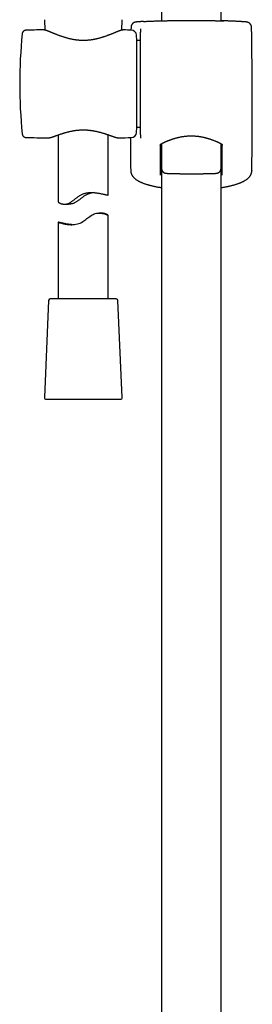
# Model space of a CAD drawing. Header units: millimetres. Extents: x 8 to 1577, y 12 to 2536.
# Tile 53 of 108: x 751 to 820, y 1668 to 1962. Entities that reach past the tile are written whole.
import ezdxf

# ---------------------------------------------------------------- set-up
doc = ezdxf.new("R2010")
doc.units = ezdxf.units.MM

msp = doc.modelspace()

# ---------------------------------------------------------------- linework, layer by layer
at = {"color": 7, "linetype": 'Continuous', "lineweight": 30}
for p, q in [((811, 1961.68), (811, 2319.39)), ((793.2, 2109.49), (793.2, 1961.68)), ((758.17, 1962.09), (758.31, 1958.99)), ((781.29, 1958.95), (781.43, 1962.09)), ((752.64, 1958.92), (752.64, 1958.92)), ((757.77, 1959.06), (757.77, 1959.06)), ((781.83, 1959.02), (781.82, 1959.02)), ((781.83, 1959.02), (781.83, 1959.02)), ((784.08, 1959.81), (784.06, 1958.96)), ((785.8, 1955.86), (785.72, 1957.44)), ((786.87, 1959.32), (786.87, 1958.41)), ((786.87, 1927.74), (786.87, 1958.35)), ((786.87, 1955.86), (785.8, 1955.86)), ((785.8, 1929.96), (785.8, 1955.86)), ((751.55, 1927.96), (751.55, 1927.96)), ((785.72, 1928.38), (785.8, 1929.96)), ((785.8, 1929.96), (786.87, 1929.96)), ((752.64, 1926.91), (752.64, 1926.91)), ((759.16, 1926.74), (759.17, 1926.74)), ((762.3, 1927.64), (762.3, 1907.6)), ((777.3, 1909.68), (777.3, 1927.67)), ((780.43, 1926.77), (780.44, 1926.77)), ((786.87, 1927.71), (786.87, 1926.71)), ((793.19, 1925.02), (793.19, 1917.69)), ((811.01, 1917.69), (811.01, 1925.01)), ((784.07, 1916.38), (784.07, 1916.37)), ((793.2, 1917.65), (793.2, 1430.65)), ((811, 1430.65), (811, 1917.49)), ((764.22, 1906.93), (765.43, 1906.93)), ((762.3, 1901.56), (762.3, 1878.61)), ((775.11, 1904.29), (774.48, 1904.29)), ((777.3, 1878.61), (777.3, 1903.6)), ((759.43, 1878.13), (758.17, 1849.13)), ((779.67, 1878.61), (759.93, 1878.61)), ((781.43, 1849.13), (780.17, 1878.13)), ((758.67, 1848.61), (780.91, 1848.61)), ((780.91, 1848.61), (780.93, 1848.61))]:
    msp.add_line(p, q, dxfattribs=at)
at = {"color": 7, "linetype": 'Continuous', "lineweight": 30, "flags": 128}
msp.add_lwpolyline([(766.59, 1900.81), (766.3, 1900.83), (765.86, 1900.86), (765.44, 1900.92), (764.98, 1900.99), (764.56, 1901.06), (764.16, 1901.14), (763.79, 1901.22), (763.46, 1901.3), (763.25, 1901.35), (763.07, 1901.39), (762.87, 1901.44), (762.7, 1901.48), (762.58, 1901.51), (762.48, 1901.53), (762.41, 1901.55), (762.35, 1901.56), (762.31, 1901.56), (762.3, 1901.56), (762.31, 1901.55), (762.35, 1901.53), (762.43, 1901.5), (762.55, 1901.45), (762.71, 1901.4), (762.84, 1901.36), (762.99, 1901.32), (763.27, 1901.24), (763.55, 1901.17), (763.87, 1901.09), (764.11, 1901.04), (764.37, 1900.99), (764.65, 1900.94), (764.95, 1900.89), (765.32, 1900.85), (765.72, 1900.82), (766.07, 1900.8), (766.43, 1900.8), (766.82, 1900.82), (767.22, 1900.86), (767.63, 1900.93), (768.05, 1901.03), (768.46, 1901.15), (768.86, 1901.31), (769.26, 1901.5), (769.65, 1901.72), (769.97, 1901.93), (770.28, 1902.15), (770.59, 1902.38), (770.89, 1902.61), (771.19, 1902.85), (771.5, 1903.08), (771.81, 1903.3), (772.12, 1903.52), (772.43, 1903.71), (772.75, 1903.88), (773.08, 1904.03), (773.41, 1904.15), (773.74, 1904.22), (774.06, 1904.27), (774.38, 1904.29), (774.68, 1904.29), (774.93, 1904.27), (775.18, 1904.24), (775.5, 1904.18), (775.79, 1904.11), (776.11, 1904.02), (776.39, 1903.93), (776.64, 1903.83), (776.86, 1903.75), (777.03, 1903.68), (777.13, 1903.65), (777.2, 1903.62), (777.25, 1903.6), (777.29, 1903.6), (777.29, 1903.6)], dxfattribs=at)
at = {"color": 7, "linetype": 'Continuous', "lineweight": 30}
for centre, radius, start, end in [((900.8, 1942.91), 150, 174.2775, 185.7216), ((769.07, 1459.19), 500, 91.2951, 91.8829), ((769.07, 1459.19), 500, 88.2697, 88.5377), ((784.12, 1957.36), 1.6, 3, 88.2697), ((-439.8, 1935.91), 1260.14, 359.13807, 1.08671), ((784.12, 1928.46), 1.6, 271.7303, 357), ((769.07, 2426.64), 500, 268.1173, 268.8649), ((769.07, 2426.64), 500, 271.3029, 271.7303), ((2043.99, 1935.91), 1260.14, 180.41172, 180.86193), ((759.93, 1878.11), 0.5, 90, 177.5187), ((779.67, 1878.11), 0.5, 2.4813, 90), ((758.67, 1849.11), 0.5, 177.5187, 270), ((780.93, 1849.11), 0.5, 270, 2.4813)]:
    msp.add_arc(centre, radius, start, end, dxfattribs=at)
for points, knots in [([(787.85, 1961.54), (787.85, 1961.54), (787.77, 1961.54), (787.62, 1961.53), (787.42, 1961.52), (787.22, 1961.51), (787.04, 1961.5), (786.86, 1961.49), (786.7, 1961.48), (786.54, 1961.46), (786.4, 1961.45), (786.26, 1961.45), (786.13, 1961.44), (786.02, 1961.43), (785.91, 1961.42), (785.81, 1961.41), (785.72, 1961.4), (785.63, 1961.39), (785.55, 1961.38), (785.49, 1961.38), (785.45, 1961.37), (785.41, 1961.36), (785.37, 1961.35), (785.33, 1961.35), (785.29, 1961.34), (785.24, 1961.32), (785.19, 1961.31), (785.14, 1961.29), (785.08, 1961.27), (785.01, 1961.24), (784.93, 1961.2), (784.85, 1961.15), (784.76, 1961.1), (784.67, 1961.03), (784.58, 1960.95), (784.5, 1960.87), (784.42, 1960.77), (784.35, 1960.67), (784.28, 1960.57), (784.22, 1960.45), (784.17, 1960.34), (784.13, 1960.22), (784.1, 1960.09), (784.08, 1959.96), (784.08, 1959.86), (784.08, 1959.81), (784.08, 1959.81)], [0, 0, 0, 0, 0.002324, 0.043472, 0.084419, 0.125349, 0.166781, 0.20823, 0.249735, 0.291354, 0.333169, 0.375004, 0.41711, 0.459642, 0.502626, 0.546246, 0.590818, 0.638862, 0.694574, 0.72146, 0.73925, 0.753355, 0.765361, 0.775871, 0.785023, 0.793347, 0.801222, 0.80899, 0.816837, 0.825076, 0.833955, 0.84362, 0.854055, 0.865098, 0.876551, 0.888263, 0.900138, 0.912116, 0.924162, 0.936255, 0.94838, 0.960529, 0.972695, 0.986108, 0.999344, 1, 1, 1, 1]), ([(787.86, 1961.54), (787.87, 1961.55), (787.98, 1961.55), (788.24, 1961.57), (788.63, 1961.59), (789.04, 1961.61), (789.48, 1961.63), (789.93, 1961.65), (790.41, 1961.67), (790.91, 1961.69), (791.44, 1961.71), (791.99, 1961.73), (792.56, 1961.75), (792.96, 1961.76), (793.18, 1961.77), (793.2, 1961.77)], [0, 0, 0, 0, 0.002915, 0.0936292, 0.1842603, 0.2725567, 0.3609295, 0.4493025, 0.5375991, 0.6284558, 0.7193953, 0.8103351, 0.901192, 0.9897163, 1, 1, 1, 1]), ([(792.66, 1961.67), (792.64, 1961.67), (792.58, 1961.67), (792.52, 1961.67), (792.47, 1961.67), (792.43, 1961.67), (792.4, 1961.67), (792.39, 1961.68), (792.39, 1961.68), (792.39, 1961.68)], [0, 0, 0, 0, 0.15548, 0.327261, 0.497637, 0.664845, 0.802943, 0.921284, 1, 1, 1, 1]), ([(792.55, 1961.7), (792.55, 1961.7), (792.59, 1961.71), (792.71, 1961.71), (792.92, 1961.72), (793.09, 1961.73), (793.19, 1961.74), (793.2, 1961.74)], [0, 0, 0, 0, 0.002889, 0.325864, 0.649945, 0.974403, 1, 1, 1, 1]), ([(802.1, 1961.75), (801.93, 1961.75), (801.58, 1961.75), (801.02, 1961.75), (800.41, 1961.75), (799.76, 1961.75), (799.13, 1961.74), (798.5, 1961.74), (797.9, 1961.73), (797.31, 1961.73), (796.75, 1961.72), (796.2, 1961.72), (795.69, 1961.71), (795.2, 1961.7), (794.75, 1961.7), (794.33, 1961.69), (793.95, 1961.69), (793.6, 1961.68), (793.29, 1961.68), (793.02, 1961.67), (792.8, 1961.67), (792.7, 1961.67), (792.65, 1961.67)], [0, 0, 0, 0, 0.040471, 0.080942, 0.132436, 0.184107, 0.235837, 0.287507, 0.339002, 0.39047, 0.442115, 0.493819, 0.545463, 0.596932, 0.648359, 0.699962, 0.751624, 0.803227, 0.854654, 0.906063, 0.957648, 1, 1, 1, 1]), ([(811.54, 1961.67), (811.5, 1961.67), (811.39, 1961.67), (811.18, 1961.67), (810.91, 1961.68), (810.6, 1961.68), (810.25, 1961.69), (809.87, 1961.69), (809.45, 1961.7), (808.99, 1961.7), (808.51, 1961.71), (807.99, 1961.72), (807.45, 1961.72), (806.89, 1961.73), (806.3, 1961.73), (805.7, 1961.74), (805.07, 1961.74), (804.43, 1961.75), (803.79, 1961.75), (803.18, 1961.75), (802.62, 1961.75), (802.27, 1961.75), (802.1, 1961.75)], [0, 0, 0, 0, 0.040062, 0.091771, 0.143303, 0.194853, 0.246579, 0.298365, 0.350091, 0.401641, 0.453233, 0.505001, 0.556828, 0.608596, 0.660188, 0.711806, 0.7636, 0.815453, 0.867247, 0.918865, 0.959432, 1, 1, 1, 1]), ([(816.34, 1961.54), (816.34, 1961.54), (816.22, 1961.55), (815.96, 1961.57), (815.57, 1961.59), (815.15, 1961.61), (814.72, 1961.63), (814.27, 1961.65), (813.79, 1961.67), (813.28, 1961.69), (812.75, 1961.71), (812.21, 1961.73), (811.64, 1961.75), (811.24, 1961.76), (811.02, 1961.77), (811, 1961.77)], [0, 0, 0, 0, 0.004248, 0.094841, 0.185351, 0.273529, 0.361784, 0.450039, 0.538217, 0.628952, 0.71977, 0.810589, 0.901324, 0.98973, 1, 1, 1, 1]), ([(811, 1961.74), (811.01, 1961.74), (811.11, 1961.73), (811.28, 1961.72), (811.49, 1961.71), (811.61, 1961.71), (811.65, 1961.7), (811.65, 1961.7)], [0, 0, 0, 0, 0.02548, 0.34845, 0.671045, 0.992539, 1, 1, 1, 1]), ([(811.81, 1961.68), (811.81, 1961.68), (811.81, 1961.68), (811.8, 1961.67), (811.78, 1961.67), (811.75, 1961.67), (811.71, 1961.67), (811.65, 1961.67), (811.59, 1961.67), (811.55, 1961.67), (811.53, 1961.67)], [0, 0, 0, 0, 0.058184, 0.159674, 0.282065, 0.42259, 0.576166, 0.737647, 0.903173, 1, 1, 1, 1]), ([(820.12, 1959.81), (820.12, 1959.83), (820.12, 1959.9), (820.11, 1960.01), (820.08, 1960.14), (820.05, 1960.26), (820.01, 1960.38), (819.96, 1960.49), (819.9, 1960.6), (819.83, 1960.7), (819.76, 1960.8), (819.68, 1960.88), (819.6, 1960.96), (819.52, 1961.03), (819.43, 1961.1), (819.35, 1961.15), (819.27, 1961.2), (819.2, 1961.23), (819.13, 1961.26), (819.07, 1961.28), (819.02, 1961.3), (818.97, 1961.32), (818.92, 1961.33), (818.88, 1961.34), (818.84, 1961.35), (818.81, 1961.36), (818.77, 1961.36), (818.73, 1961.37), (818.69, 1961.38), (818.64, 1961.38), (818.58, 1961.39), (818.5, 1961.4), (818.41, 1961.41), (818.31, 1961.42), (818.2, 1961.43), (818.08, 1961.43), (817.95, 1961.44), (817.82, 1961.45), (817.67, 1961.46), (817.52, 1961.47), (817.35, 1961.48), (817.18, 1961.5), (816.99, 1961.51), (816.8, 1961.52), (816.59, 1961.53), (816.44, 1961.54), (816.36, 1961.54), (816.35, 1961.54)], [0, 0, 0, 0, 0.006656, 0.019308, 0.03179, 0.044108, 0.056261, 0.068249, 0.080067, 0.091708, 0.103158, 0.114396, 0.12539, 0.136088, 0.146412, 0.156254, 0.165507, 0.174117, 0.182137, 0.189726, 0.197113, 0.204563, 0.212279, 0.220558, 0.229743, 0.240243, 0.25241, 0.267592, 0.286542, 0.311479, 0.347478, 0.400212, 0.445776, 0.488288, 0.533385, 0.577481, 0.620714, 0.663323, 0.705361, 0.74684, 0.788504, 0.83003, 0.871496, 0.912958, 0.954462, 0.995584, 1, 1, 1, 1]), ([(752.64, 1958.92), (752.6, 1958.91), (752.54, 1958.91), (752.45, 1958.9), (752.39, 1958.88), (752.34, 1958.87), (752.3, 1958.86), (752.27, 1958.84), (752.25, 1958.83), (752.22, 1958.82), (752.19, 1958.81), (752.16, 1958.79), (752.11, 1958.77), (752.05, 1958.73), (751.99, 1958.69), (751.92, 1958.63), (751.83, 1958.55), (751.76, 1958.46), (751.71, 1958.38), (751.67, 1958.31), (751.63, 1958.22), (751.6, 1958.12), (751.56, 1958), (751.55, 1957.91), (751.55, 1957.87)], [0, 0, 0, 0, 0.0715767, 0.127213, 0.1663999, 0.1931317, 0.2118667, 0.2297622, 0.2468075, 0.2629933, 0.278311, 0.2927534, 0.3320186, 0.3637516, 0.4031928, 0.4551655, 0.5196096, 0.5961537, 0.6384508, 0.6839184, 0.7413022, 0.8133102, 0.8996734, 1, 1, 1, 1]), ([(781.8, 1959.02), (781.78, 1959.02), (781.72, 1959.02), (781.63, 1959.01), (781.5, 1959), (781.35, 1958.97), (781.19, 1958.93), (781.04, 1958.88), (780.87, 1958.83), (780.71, 1958.78), (780.54, 1958.72), (780.36, 1958.65), (780.17, 1958.58), (779.97, 1958.5), (779.77, 1958.42), (779.56, 1958.34), (779.34, 1958.25), (779.11, 1958.15), (778.87, 1958.06), (778.63, 1957.96), (778.37, 1957.86), (778.11, 1957.75), (777.84, 1957.65), (777.56, 1957.54), (777.28, 1957.43), (776.98, 1957.32), (776.68, 1957.21), (776.37, 1957.1), (776.06, 1956.99), (775.75, 1956.89), (775.43, 1956.79), (775.1, 1956.69), (774.78, 1956.6), (774.45, 1956.51), (774.12, 1956.42), (773.79, 1956.34), (773.45, 1956.27), (773.12, 1956.2), (772.79, 1956.14), (772.46, 1956.08), (772.13, 1956.03), (771.8, 1955.99), (771.47, 1955.96), (771.14, 1955.93), (770.81, 1955.9), (770.48, 1955.89), (770.15, 1955.88), (769.83, 1955.87), (769.5, 1955.88), (769.18, 1955.89), (768.85, 1955.9), (768.53, 1955.93), (768.2, 1955.95), (767.88, 1955.99), (767.55, 1956.03), (767.22, 1956.08), (766.9, 1956.13), (766.57, 1956.2), (766.24, 1956.26), (765.92, 1956.33), (765.6, 1956.41), (765.27, 1956.49), (764.95, 1956.58), (764.63, 1956.67), (764.3, 1956.77), (763.99, 1956.87), (763.67, 1956.97), (763.36, 1957.08), (763.05, 1957.18), (762.75, 1957.29), (762.45, 1957.4), (762.17, 1957.51), (761.88, 1957.62), (761.61, 1957.73), (761.34, 1957.84), (761.08, 1957.94), (760.83, 1958.04), (760.58, 1958.14), (760.35, 1958.24), (760.12, 1958.33), (759.9, 1958.42), (759.7, 1958.5), (759.5, 1958.58), (759.31, 1958.65), (759.13, 1958.72), (758.96, 1958.78), (758.79, 1958.84), (758.63, 1958.89), (758.48, 1958.94), (758.32, 1958.98), (758.18, 1959.02), (758.03, 1959.04), (757.9, 1959.06), (757.82, 1959.06), (757.78, 1959.06), (757.78, 1959.06)], [0, 0, 0, 0, 0.004429, 0.013755, 0.0248, 0.03728, 0.050021, 0.062069, 0.073539, 0.084833, 0.09608, 0.107229, 0.118338, 0.12945, 0.140579, 0.151673, 0.162874, 0.17409, 0.185332, 0.196608, 0.207925, 0.219286, 0.230692, 0.242145, 0.253642, 0.265173, 0.27673, 0.288246, 0.299679, 0.311025, 0.322281, 0.333447, 0.344523, 0.355511, 0.366412, 0.37723, 0.38794, 0.398448, 0.408814, 0.419061, 0.429209, 0.439274, 0.449302, 0.45912, 0.468971, 0.478802, 0.488561, 0.498205, 0.507735, 0.517401, 0.527084, 0.5368, 0.546569, 0.556407, 0.566324, 0.576257, 0.586344, 0.596559, 0.606872, 0.617252, 0.627698, 0.638369, 0.649143, 0.660052, 0.671087, 0.682235, 0.693484, 0.704816, 0.716213, 0.727656, 0.739125, 0.750623, 0.762103, 0.773602, 0.78512, 0.796632, 0.808117, 0.819558, 0.830942, 0.842259, 0.853502, 0.864673, 0.875837, 0.88678, 0.897799, 0.908896, 0.920082, 0.931382, 0.942841, 0.954538, 0.9666, 0.979195, 0.989914, 0.999091, 1, 1, 1, 1]), ([(786.87, 1959.38), (786.87, 1959.37), (786.87, 1959.36), (786.87, 1959.33), (786.87, 1959.32)], [0, 0, 0, 0, 0.498121, 1, 1, 1, 1]), ([(751.55, 1927.95), (751.55, 1927.91), (751.56, 1927.84), (751.59, 1927.73), (751.62, 1927.62), (751.67, 1927.51), (751.73, 1927.41), (751.8, 1927.32), (751.86, 1927.25), (751.9, 1927.21), (751.94, 1927.17), (751.99, 1927.14), (752.04, 1927.1), (752.11, 1927.05), (752.18, 1927.02), (752.23, 1926.99), (752.28, 1926.97), (752.35, 1926.95), (752.43, 1926.93), (752.53, 1926.91), (752.6, 1926.91), (752.64, 1926.91)], [0, 0, 0, 0, 0.092198, 0.17295, 0.243182, 0.310334, 0.391449, 0.456812, 0.506125, 0.532525, 0.556359, 0.587163, 0.624989, 0.66976, 0.721346, 0.741272, 0.771061, 0.812028, 0.864008, 0.926766, 1, 1, 1, 1]), ([(759.22, 1926.74), (759.23, 1926.74), (759.28, 1926.74), (759.38, 1926.74), (759.52, 1926.76), (759.67, 1926.79), (759.82, 1926.82), (759.99, 1926.87), (760.16, 1926.91), (760.33, 1926.97), (760.51, 1927.02), (760.7, 1927.08), (760.89, 1927.15), (761.09, 1927.22), (761.3, 1927.29), (761.52, 1927.37), (761.75, 1927.45), (761.98, 1927.53), (762.23, 1927.62), (762.48, 1927.7), (762.73, 1927.79), (763, 1927.88), (763.27, 1927.97), (763.55, 1928.06), (763.84, 1928.15), (764.13, 1928.24), (764.42, 1928.33), (764.72, 1928.41), (765.02, 1928.49), (765.33, 1928.57), (765.64, 1928.65), (765.95, 1928.72), (766.26, 1928.78), (766.57, 1928.84), (766.88, 1928.9), (767.19, 1928.95), (767.51, 1929), (767.82, 1929.04), (768.14, 1929.07), (768.45, 1929.1), (768.77, 1929.12), (769.08, 1929.14), (769.39, 1929.15), (769.7, 1929.16), (770.01, 1929.16), (770.31, 1929.15), (770.62, 1929.14), (770.93, 1929.12), (771.24, 1929.1), (771.55, 1929.07), (771.86, 1929.03), (772.18, 1928.99), (772.49, 1928.95), (772.79, 1928.9), (773.1, 1928.84), (773.4, 1928.78), (773.7, 1928.72), (774.01, 1928.65), (774.31, 1928.58), (774.61, 1928.5), (774.91, 1928.42), (775.21, 1928.34), (775.5, 1928.25), (775.79, 1928.17), (776.07, 1928.08), (776.35, 1927.99), (776.62, 1927.9), (776.88, 1927.81), (777.14, 1927.72), (777.39, 1927.64), (777.63, 1927.55), (777.87, 1927.47), (778.1, 1927.39), (778.32, 1927.31), (778.53, 1927.24), (778.73, 1927.17), (778.92, 1927.11), (779.1, 1927.05), (779.28, 1926.99), (779.45, 1926.94), (779.62, 1926.9), (779.77, 1926.85), (779.93, 1926.82), (780.08, 1926.79), (780.23, 1926.77), (780.33, 1926.77), (780.38, 1926.77), (780.39, 1926.77)], [0, 0, 0, 0, 0.002566, 0.014178, 0.02716, 0.040264, 0.054081, 0.067417, 0.080402, 0.092954, 0.105592, 0.118123, 0.130551, 0.142856, 0.155044, 0.167466, 0.179901, 0.192353, 0.204819, 0.217295, 0.229772, 0.242237, 0.254679, 0.267082, 0.279496, 0.291818, 0.304088, 0.316287, 0.328397, 0.340402, 0.352288, 0.364043, 0.375658, 0.387122, 0.39842, 0.409496, 0.420576, 0.431631, 0.442641, 0.453584, 0.464441, 0.475197, 0.485836, 0.496345, 0.506728, 0.517091, 0.527553, 0.538153, 0.548877, 0.559709, 0.570631, 0.581621, 0.592659, 0.603719, 0.614772, 0.625821, 0.637191, 0.648726, 0.660417, 0.67225, 0.684211, 0.696284, 0.708448, 0.720682, 0.732964, 0.74528, 0.757722, 0.770158, 0.782641, 0.795152, 0.807676, 0.820193, 0.832693, 0.845166, 0.857609, 0.87004, 0.882299, 0.894601, 0.907002, 0.919518, 0.932176, 0.945027, 0.958158, 0.971699, 0.985811, 0.997893, 1, 1, 1, 1]), ([(792.82, 1924.61), (792.82, 1924.62), (792.82, 1924.63), (792.83, 1924.64), (792.83, 1924.66), (792.85, 1924.69), (792.87, 1924.73), (792.89, 1924.76), (792.93, 1924.81), (792.98, 1924.86), (793.04, 1924.91), (793.11, 1924.96), (793.18, 1925.01), (793.26, 1925.06), (793.35, 1925.11), (793.46, 1925.17), (793.57, 1925.23), (793.7, 1925.29), (793.83, 1925.35), (793.98, 1925.41), (794.14, 1925.49), (794.31, 1925.56), (794.5, 1925.64), (794.7, 1925.73), (794.91, 1925.82), (795.13, 1925.9), (795.35, 1925.99), (795.59, 1926.08), (795.83, 1926.17), (796.08, 1926.26), (796.33, 1926.35), (796.6, 1926.44), (796.87, 1926.53), (797.14, 1926.61), (797.42, 1926.69), (797.7, 1926.77), (797.99, 1926.84), (798.28, 1926.91), (798.57, 1926.98), (798.86, 1927.04), (799.16, 1927.1), (799.46, 1927.15), (799.75, 1927.2), (800.05, 1927.24), (800.35, 1927.27), (800.65, 1927.3), (800.95, 1927.33), (801.25, 1927.35), (801.55, 1927.36), (801.85, 1927.37), (802.15, 1927.37), (802.45, 1927.37), (802.75, 1927.36), (803.04, 1927.34), (803.34, 1927.32), (803.64, 1927.3), (803.93, 1927.26), (804.23, 1927.23), (804.52, 1927.19), (804.81, 1927.14), (805.11, 1927.09), (805.4, 1927.03), (805.69, 1926.97), (805.97, 1926.9), (806.26, 1926.83), (806.54, 1926.76), (806.82, 1926.68), (807.09, 1926.6), (807.36, 1926.52), (807.63, 1926.43), (807.89, 1926.34), (808.14, 1926.26), (808.39, 1926.17), (808.63, 1926.08), (808.87, 1925.98), (809.1, 1925.89), (809.31, 1925.81), (809.53, 1925.72), (809.73, 1925.63), (809.92, 1925.55), (810.09, 1925.47), (810.25, 1925.4), (810.4, 1925.33), (810.53, 1925.27), (810.66, 1925.21), (810.77, 1925.15), (810.87, 1925.1), (810.96, 1925.05), (811.04, 1925), (811.11, 1924.95), (811.17, 1924.9), (811.23, 1924.85), (811.28, 1924.8), (811.31, 1924.76), (811.34, 1924.72), (811.35, 1924.69), (811.37, 1924.66), (811.37, 1924.64), (811.37, 1924.63), (811.37, 1924.62), (811.37, 1924.61)], [0, 0, 0, 0, 0.00082, 0.017941, 0.029128, 0.040322, 0.05033, 0.060954, 0.071064, 0.080933, 0.090721, 0.100514, 0.110331, 0.118916, 0.127989, 0.137158, 0.14646, 0.155913, 0.165515, 0.175252, 0.185095, 0.195275, 0.206195, 0.217216, 0.228311, 0.239447, 0.250588, 0.261685, 0.272723, 0.283798, 0.294919, 0.305991, 0.31701, 0.327972, 0.338873, 0.349705, 0.360414, 0.371025, 0.381568, 0.392028, 0.402391, 0.412646, 0.422786, 0.432788, 0.442781, 0.452681, 0.462511, 0.472292, 0.482049, 0.491802, 0.501569, 0.511289, 0.52097, 0.530653, 0.540354, 0.550093, 0.559892, 0.569772, 0.579755, 0.589815, 0.599902, 0.610113, 0.620436, 0.630859, 0.641364, 0.651933, 0.662556, 0.673322, 0.684159, 0.695075, 0.706063, 0.71711, 0.728205, 0.739337, 0.750492, 0.761657, 0.772818, 0.783961, 0.795076, 0.806154, 0.817195, 0.826578, 0.836429, 0.846167, 0.855775, 0.865242, 0.87457, 0.883775, 0.892896, 0.902021, 0.911389, 0.921276, 0.931153, 0.941042, 0.951, 0.961132, 0.971627, 0.982856, 0.995645, 1, 1, 1, 1]), ([(792.82, 1924.61), (792.82, 1923.32), (792.82, 1920.32), (792.82, 1917.33), (792.82, 1915.62)], [0, 0, 0, 0, 0.429699, 1, 1, 1, 1]), ([(811.37, 1915.62), (811.37, 1917.33), (811.37, 1920.32), (811.37, 1923.32), (811.37, 1924.61)], [0, 0, 0, 0, 0.570301, 1, 1, 1, 1]), ([(783.99, 1916.96), (783.99, 1916.96), (783.99, 1916.95), (783.99, 1916.95), (783.99, 1916.95)], [0, 0, 0, 0, 0.066744, 1, 1, 1, 1]), ([(783.99, 1916.95), (783.99, 1916.93), (783.99, 1916.85), (784, 1916.71), (784.03, 1916.54), (784.05, 1916.43), (784.06, 1916.38)], [0, 0, 0, 0, 0.112978, 0.410206, 0.707612, 1, 1, 1, 1]), ([(784.07, 1916.37), (784.08, 1916.33), (784.1, 1916.22), (784.15, 1916.07), (784.22, 1915.91), (784.29, 1915.75), (784.38, 1915.59), (784.47, 1915.44), (784.58, 1915.29), (784.7, 1915.14), (784.83, 1914.99), (784.97, 1914.84), (785.12, 1914.69), (785.29, 1914.55), (785.47, 1914.41), (785.67, 1914.26), (785.87, 1914.13), (786.09, 1913.99), (786.32, 1913.86), (786.57, 1913.73), (786.82, 1913.61), (787.08, 1913.49), (787.34, 1913.38), (787.61, 1913.27), (787.89, 1913.16), (788.17, 1913.06), (788.47, 1912.96), (788.77, 1912.87), (789.07, 1912.78), (789.39, 1912.69), (789.71, 1912.6), (790.04, 1912.52), (790.37, 1912.43), (790.71, 1912.36), (791.05, 1912.28), (791.4, 1912.21), (791.76, 1912.14), (792.12, 1912.07), (792.48, 1912.01), (792.84, 1911.95), (793.08, 1911.91), (793.2, 1911.89)], [0, 0, 0, 0, 0.015899, 0.035121, 0.054645, 0.074558, 0.094929, 0.115678, 0.137469, 0.159941, 0.183211, 0.207376, 0.232517, 0.258679, 0.285855, 0.313972, 0.342897, 0.37051, 0.400076, 0.429649, 0.459015, 0.488075, 0.516776, 0.545093, 0.573012, 0.600544, 0.62817, 0.655934, 0.683522, 0.710926, 0.73814, 0.765151, 0.791949, 0.818521, 0.844832, 0.871551, 0.897897, 0.92413, 0.95028, 0.976372, 1, 1, 1, 1]), ([(792.82, 1917.67), (792.83, 1917.62), (792.83, 1917.53), (792.88, 1917.41), (792.94, 1917.3), (793.01, 1917.2), (793.09, 1917.11), (793.16, 1917.04), (793.2, 1917.01)], [0, 0, 0, 0, 0.204652, 0.4093042, 0.5573581, 0.7054119, 0.8548878, 1, 1, 1, 1]), ([(793.19, 1917.69), (793.19, 1917.66), (793.19, 1917.58), (793.21, 1917.47), (793.23, 1917.34), (793.27, 1917.22), (793.31, 1917.11), (793.36, 1917), (793.42, 1916.89), (793.49, 1916.8), (793.56, 1916.71), (793.64, 1916.63), (793.72, 1916.55), (793.8, 1916.49), (793.88, 1916.43), (793.96, 1916.38), (794.04, 1916.34), (794.11, 1916.31), (794.17, 1916.28), (794.23, 1916.26), (794.29, 1916.24), (794.34, 1916.23), (794.39, 1916.22), (794.44, 1916.21), (794.49, 1916.2), (794.54, 1916.19), (794.59, 1916.18), (794.67, 1916.17), (794.75, 1916.17), (794.86, 1916.16), (794.97, 1916.15), (795.08, 1916.14), (795.2, 1916.14), (795.34, 1916.13), (795.48, 1916.13), (795.63, 1916.12), (795.79, 1916.12), (795.95, 1916.11), (796.13, 1916.11), (796.31, 1916.1), (796.5, 1916.1), (796.7, 1916.09), (796.91, 1916.09), (797.12, 1916.08), (797.34, 1916.08), (797.57, 1916.08), (797.81, 1916.07), (798.05, 1916.07), (798.29, 1916.07), (798.55, 1916.06), (798.8, 1916.06), (799.07, 1916.06), (799.33, 1916.06), (799.6, 1916.05), (799.88, 1916.05), (800.16, 1916.05), (800.44, 1916.05), (800.72, 1916.05), (801.01, 1916.05), (801.29, 1916.05), (801.58, 1916.05), (801.87, 1916.05), (802.16, 1916.05), (802.45, 1916.05), (802.73, 1916.05), (803.02, 1916.05), (803.31, 1916.05), (803.59, 1916.05), (803.87, 1916.05), (804.15, 1916.05), (804.43, 1916.05), (804.7, 1916.05), (804.97, 1916.06), (805.24, 1916.06), (805.5, 1916.06), (805.75, 1916.06), (806, 1916.07), (806.25, 1916.07), (806.49, 1916.07), (806.72, 1916.08), (806.94, 1916.08), (807.16, 1916.09), (807.37, 1916.09), (807.58, 1916.09), (807.77, 1916.1), (807.96, 1916.1), (808.14, 1916.11), (808.31, 1916.11), (808.47, 1916.12), (808.62, 1916.12), (808.77, 1916.13), (808.9, 1916.13), (809.03, 1916.14), (809.15, 1916.15), (809.26, 1916.15), (809.37, 1916.16), (809.48, 1916.17), (809.58, 1916.18), (809.66, 1916.19), (809.73, 1916.2), (809.78, 1916.21), (809.83, 1916.22), (809.88, 1916.23), (809.94, 1916.25), (810, 1916.27), (810.06, 1916.29), (810.13, 1916.32), (810.21, 1916.36), (810.29, 1916.41), (810.38, 1916.47), (810.47, 1916.53), (810.55, 1916.61), (810.63, 1916.69), (810.71, 1916.79), (810.78, 1916.88), (810.84, 1916.99), (810.89, 1917.1), (810.94, 1917.21), (810.97, 1917.34), (811, 1917.46), (811.01, 1917.59), (811.01, 1917.66), (811.01, 1917.69)], [0, 0, 0, 0, 0.0037661, 0.0085949, 0.013355, 0.0180486, 0.0226771, 0.0272404, 0.0317374, 0.0361653, 0.0405191, 0.0447905, 0.0489661, 0.0530251, 0.0569385, 0.0606731, 0.0642063, 0.0675445, 0.0707319, 0.0738446, 0.0769801, 0.0802179, 0.0836776, 0.0875037, 0.0918796, 0.0970631, 0.1034677, 0.111897, 0.1245837, 0.1375524, 0.1496694, 0.161159, 0.1733056, 0.1850372, 0.1965195, 0.2078432, 0.2190586, 0.2301961, 0.2412753, 0.2523096, 0.2633084, 0.2742785, 0.2852248, 0.2961511, 0.3070606, 0.3179554, 0.3288374, 0.3397083, 0.3505693, 0.3614215, 0.3722659, 0.3831033, 0.3939346, 0.4047603, 0.4155811, 0.4263977, 0.4372107, 0.4480204, 0.4588277, 0.4696328, 0.4804364, 0.4912389, 0.5020409, 0.5128428, 0.5236451, 0.5344481, 0.5452524, 0.5560584, 0.5668667, 0.5776778, 0.5884922, 0.5993104, 0.6101329, 0.6209605, 0.6317936, 0.6426329, 0.6534792, 0.6643332, 0.6751958, 0.6860681, 0.6969511, 0.7078464, 0.7187556, 0.7296807, 0.7406243, 0.7515897, 0.7625813, 0.7736046, 0.7846673, 0.79578, 0.8069579, 0.8182234, 0.8296111, 0.8411776, 0.8530223, 0.865341, 0.8785969, 0.8943786, 0.9034112, 0.9087406, 0.9133167, 0.9172946, 0.9208791, 0.9242362, 0.9275078, 0.9307849, 0.9341671, 0.9377458, 0.9415699, 0.9456348, 0.9498923, 0.9542824, 0.9587571, 0.963285, 0.9678466, 0.9724301, 0.9770281, 0.9816361, 0.9862511, 0.9913421, 0.996362, 1, 1, 1, 1]), ([(811, 1917.01), (811, 1917.02), (811.06, 1917.06), (811.14, 1917.14), (811.24, 1917.27), (811.32, 1917.4), (811.36, 1917.53), (811.37, 1917.62), (811.37, 1917.67)], [0, 0, 0, 0, 0.010467, 0.203418, 0.396369, 0.590435, 0.795217, 1, 1, 1, 1]), ([(811, 1911.89), (811.03, 1911.9), (811.19, 1911.92), (811.47, 1911.97), (811.84, 1912.03), (812.2, 1912.09), (812.56, 1912.16), (812.92, 1912.23), (813.26, 1912.31), (813.6, 1912.38), (813.94, 1912.46), (814.26, 1912.54), (814.58, 1912.62), (814.9, 1912.71), (815.21, 1912.8), (815.51, 1912.89), (815.81, 1912.99), (816.1, 1913.09), (816.38, 1913.19), (816.65, 1913.29), (816.91, 1913.4), (817.18, 1913.52), (817.43, 1913.63), (817.68, 1913.76), (817.91, 1913.88), (818.14, 1914.02), (818.36, 1914.15), (818.58, 1914.3), (818.78, 1914.45), (818.97, 1914.6), (819.15, 1914.76), (819.31, 1914.92), (819.46, 1915.08), (819.59, 1915.24), (819.71, 1915.41), (819.81, 1915.57), (819.9, 1915.73), (819.97, 1915.89), (820.04, 1916.06), (820.09, 1916.22), (820.12, 1916.33), (820.13, 1916.38)], [0, 0, 0, 0, 0.006496, 0.032482, 0.058588, 0.084796, 0.111088, 0.137445, 0.16385, 0.190317, 0.216707, 0.243169, 0.269879, 0.296815, 0.323958, 0.35129, 0.378794, 0.406458, 0.434249, 0.461203, 0.489567, 0.518059, 0.546709, 0.575539, 0.604556, 0.633749, 0.663079, 0.692414, 0.721759, 0.750568, 0.778599, 0.805657, 0.831634, 0.856513, 0.880347, 0.903235, 0.922614, 0.943069, 0.963678, 0.983837, 1, 1, 1, 1]), ([(820.13, 1916.38), (820.14, 1916.4), (820.16, 1916.49), (820.18, 1916.63), (820.2, 1916.79), (820.2, 1916.9), (820.21, 1916.95)], [0, 0, 0, 0, 0.132598, 0.438887, 0.741272, 1, 1, 1, 1]), ([(820.21, 1916.96), (820.21, 1916.96), (820.21, 1916.95), (820.21, 1916.95), (820.21, 1916.95)], [0, 0, 0, 0, 0.0658735, 1, 1, 1, 1]), ([(762.3, 1907.6), (762.3, 1907.59), (762.3, 1907.58), (762.34, 1907.54), (762.4, 1907.49), (762.48, 1907.43), (762.61, 1907.35), (762.78, 1907.26), (762.96, 1907.18), (763.15, 1907.11), (763.35, 1907.05), (763.57, 1906.99), (763.83, 1906.95), (764.11, 1906.93), (764.39, 1906.93), (764.66, 1906.96), (764.91, 1907), (765.17, 1907.07), (765.43, 1907.17), (765.69, 1907.3), (765.95, 1907.44), (766.21, 1907.61), (766.48, 1907.8), (766.77, 1908.01), (767.06, 1908.25), (767.36, 1908.49), (767.67, 1908.74), (767.98, 1908.98), (768.3, 1909.22), (768.63, 1909.45), (768.98, 1909.66), (769.36, 1909.85), (769.76, 1910.02), (770.18, 1910.16), (770.6, 1910.27), (771.02, 1910.34), (771.45, 1910.39), (771.87, 1910.42), (772.26, 1910.42), (772.62, 1910.42), (772.99, 1910.4), (773.4, 1910.36), (773.86, 1910.31), (774.31, 1910.24), (774.76, 1910.16), (775.18, 1910.08), (775.57, 1910), (775.89, 1909.93), (776.15, 1909.87), (776.36, 1909.83), (776.57, 1909.78), (776.75, 1909.74), (776.9, 1909.71), (777.02, 1909.69), (777.12, 1909.68), (777.2, 1909.66), (777.26, 1909.66), (777.29, 1909.66), (777.3, 1909.67), (777.3, 1909.68)], [0, 0, 0, 0, 0.01594, 0.0345387, 0.0502122, 0.0659313, 0.0901739, 0.1116798, 0.1332875, 0.1488432, 0.1644393, 0.1825465, 0.2007811, 0.2191149, 0.2376238, 0.2512983, 0.2651007, 0.2790007, 0.2930623, 0.306732, 0.3205331, 0.334407, 0.3483732, 0.3645782, 0.3808225, 0.3972114, 0.4136007, 0.4300691, 0.4465359, 0.4631705, 0.479869, 0.4973285, 0.5149987, 0.5328164, 0.5508579, 0.5683016, 0.5859245, 0.60366, 0.6215559, 0.6360736, 0.6506361, 0.6712051, 0.6918812, 0.7158652, 0.7395178, 0.7633092, 0.7873132, 0.8116079, 0.8277362, 0.8439097, 0.8635251, 0.8832245, 0.8998222, 0.9164722, 0.9320849, 0.9477418, 0.9667289, 0.9857962, 1, 1, 1, 1]), ([(773.02, 1910.39), (772.93, 1910.38), (772.7, 1910.36), (772.34, 1910.3), (771.93, 1910.2), (771.52, 1910.08), (771.12, 1909.92), (770.73, 1909.73), (770.36, 1909.52), (770.02, 1909.3), (769.71, 1909.08), (769.4, 1908.85), (769.1, 1908.61), (768.79, 1908.38), (768.49, 1908.14), (768.17, 1907.92), (767.86, 1907.7), (767.54, 1907.51), (767.21, 1907.33), (766.88, 1907.18), (766.54, 1907.07), (766.2, 1906.99), (765.86, 1906.95), (765.61, 1906.93), (765.46, 1906.93), (765.43, 1906.93)], [0, 0, 0, 0, 0.035158, 0.084507, 0.134392, 0.183029, 0.232274, 0.281938, 0.332216, 0.374999, 0.417904, 0.461208, 0.504515, 0.548012, 0.591507, 0.635375, 0.67935, 0.72237, 0.765771, 0.809505, 0.853846, 0.896921, 0.940579, 0.984588, 1, 1, 1, 1]), ([(777.29, 1903.6), (777.29, 1903.6), (777.3, 1903.6), (777.29, 1903.62), (777.26, 1903.64), (777.2, 1903.68), (777.13, 1903.73), (777.02, 1903.79), (776.87, 1903.87), (776.67, 1903.96), (776.46, 1904.04), (776.25, 1904.11), (776.04, 1904.17), (775.8, 1904.23), (775.52, 1904.27), (775.29, 1904.29), (775.14, 1904.29), (775.11, 1904.29)], [0, 0, 0, 0, 0.058815, 0.117817, 0.189424, 0.261351, 0.321966, 0.382757, 0.476512, 0.559682, 0.643247, 0.703406, 0.763722, 0.833748, 0.904268, 0.975171, 1, 1, 1, 1])]:
    msp.add_open_spline(points, degree=3, knots=knots, dxfattribs=at)

doc.saveas('drawing.dxf')
